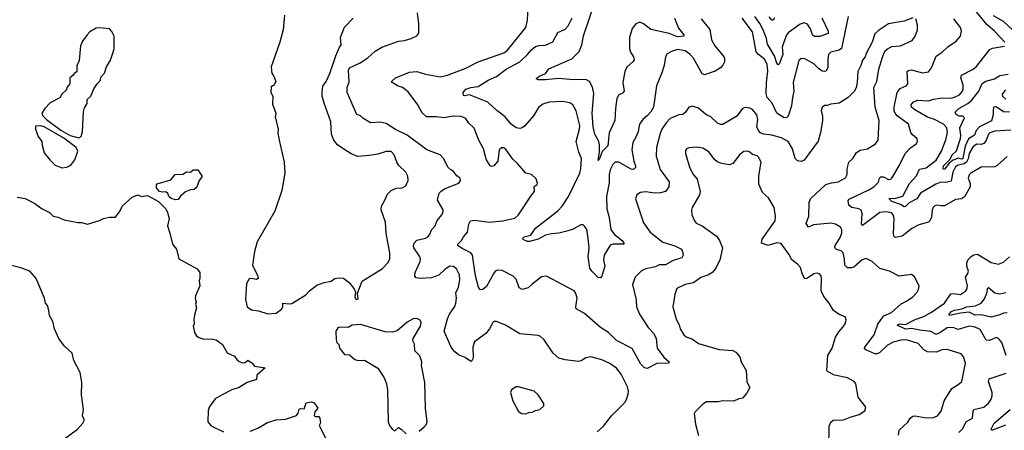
# Model space of a CAD drawing. Extents: x 2220520 to 2384350, y 721165 to 893491.
# Tile 60 of 256: x 2246981 to 2255023, y 780305 to 783659. Entities that reach past the tile are written whole.
import ezdxf

# ---------------------------------------------------------------- set-up
doc = ezdxf.new("R2010")
doc.units = 0

msp = doc.modelspace()

# ---------------------------------------------------------------- linework, layer by layer
at = {"layer": '0CON20XD'}
for points in [[(2252328.7, 783671.3), (2252360.8, 783590.8), (2252406.7, 783535), (2252405, 783523.5), (2252355, 783518.3), (2252285, 783545.3), (2252135, 783577.8), (2252075, 783624.2), (2252045, 783638.6), (2252012.5, 783625), (2251984.1, 783585.9), (2251962.8, 783515), (2251961.8, 783425), (2251968.9, 783395), (2251993.1, 783355), (2251998.9, 783331.1), (2251992.5, 783317.5), (2251939.7, 783270.3), (2251923.2, 783236.8), (2251907.1, 783145), (2251916.9, 783075), (2251905, 783060), (2251874, 783045), (2251858.9, 783015), (2251846.6, 782935), (2251842.7, 782835), (2251795.7, 782735), (2251785, 782630), (2251738.6, 782581.4), (2251715, 782517.5), (2251705, 782510), (2251717.5, 782582.5), (2251716.6, 782636.6), (2251711.4, 782665), (2251677.9, 782725), (2251664.1, 782785), (2251656.4, 782895), (2251669.2, 783055), (2251658.5, 783108.5), (2251634.4, 783155), (2251605, 783170), (2251505, 783166.8), (2251385, 783179.1), (2251275, 783167.5), (2251215, 783169.2), (2251200, 783175), (2251222, 783195), (2251275, 783220.6), (2251303.5, 783256.5), (2251489.8, 783340.2), (2251550.6, 783399.4), (2251573, 783453), (2251585, 783526), (2251684.6, 783815)], [(2254275, 783673.3), (2254205, 783646), (2254077.5, 783625), (2253995, 783571.2), (2253966.2, 783545), (2253944, 783475), (2253895, 783382.5), (2253886.2, 783355), (2253865, 783327.5), (2253852, 783285), (2253826.7, 783235), (2253821.2, 783145), (2253812.5, 783105), (2253798.6, 783075), (2253748.1, 783025), (2253675, 782976.7), (2253605, 782970), (2253575, 782958), (2253555, 782958), (2253531.7, 782938.3), (2253525.8, 782915), (2253537.1, 782875), (2253537.7, 782832.3), (2253522.7, 782737.3), (2253501.7, 782668.3), (2253387.1, 782512.9), (2253365, 782501.2), (2253335, 782506.4), (2253315.3, 782525.3), (2253293.8, 782605), (2253257.8, 782665), (2253204, 782694), (2253125.3, 782715.3), (2253055, 782723.6), (2253031.8, 782735), (2253014.6, 782755), (2253002.1, 782785), (2253011.1, 782845), (2253001.1, 782881.1), (2252965, 782926.2), (2252945, 782936.2), (2252905, 782943.3), (2252883.3, 782935), (2252839.1, 782870.9), (2252725, 782804.3), (2252705, 782804.4), (2252680, 782815), (2252626.8, 782866.8), (2252585, 782886), (2252525, 782935.8), (2252475, 782953.8), (2252446.1, 782943.9), (2252418.8, 782905), (2252396.7, 782885), (2252365, 782882), (2252295, 782853.3), (2252262.2, 782817.8), (2252225, 782765.7), (2252211.1, 782728.9), (2252181.5, 782615), (2252179.5, 782545), (2252211.4, 782435), (2252284.4, 782335), (2252283.1, 782295), (2252255, 782255.7), (2252216, 782244), (2252165, 782243.6), (2252095, 782254.5), (2252051.2, 782248.8), (2252021.8, 782228.2), (2252011.4, 782195), (2252075, 782000), (2252129.2, 781925), (2252233, 781843), (2252333.1, 781813.1), (2252385, 781785.8), (2252395.5, 781765.5), (2252400.6, 781735), (2252388, 781715), (2252318.3, 781691.7), (2252255, 781656.2), (2252205, 781657.6), (2252175, 781640.5), (2252094.6, 781625.4), (2252060.9, 781609.1), (2252008, 781555), (2251986, 781495), (2252015, 781370), (2252018.6, 781315), (2252042.2, 781255), (2252115, 781144.3), (2252161.4, 781095), (2252178.1, 781055), (2252188.8, 780975), (2252241.7, 780901.7), (2252286.7, 780865), (2252282.5, 780855), (2252185, 780850), (2252105, 780810), (2252085, 780816.2), (2252055, 780846.2), (2251983.3, 780973.3), (2251855, 781040), (2251789.4, 781105), (2251724.2, 781145), (2251595, 781258.6), (2251525, 781298.8), (2251522.2, 781315), (2251533.2, 781385), (2251524, 781424), (2251509.4, 781445), (2251285, 781564.2), (2251242.1, 781557.9), (2251163, 781497), (2251135, 781468), (2251085, 781455.7), (2251060.3, 781470.3), (2251035, 781541.2), (2251012.5, 781565), (2250921.1, 781611.1), (2250885, 781614.5), (2250865.3, 781604.7), (2250852.3, 781587.8), (2250795, 781478.9), (2250765, 781455.8), (2250742, 781452), (2250727.1, 781475), (2250705, 781566.7), (2250680, 781735), (2250665.4, 781755.4), (2250595, 781789.1), (2250560, 781815), (2250560, 781825), (2250588.8, 781855), (2250605, 781886.7), (2250638, 781925), (2250650.3, 781989.7), (2250663.8, 782015), (2250697, 782023), (2250815, 782004.5), (2250925, 782016.4), (2251025, 782039.4), (2251055, 782066), (2251160, 782225), (2251186.7, 782255), (2251183, 782297), (2251206.4, 782313.6), (2251210, 782325), (2251199.3, 782359.3), (2251160, 782395), (2251115, 782406.7), (2251047.5, 782485), (2251008.9, 782518.9), (2250955.4, 782595.4), (2250935, 782612.9), (2250915, 782613.1), (2250898.5, 782595), (2250887.1, 782505), (2250855, 782466), (2250835, 782461.2), (2250825, 782466.7), (2250793.7, 782513.7), (2250785, 782542.5), (2250769.5, 782605), (2250730.5, 782675), (2250693.8, 782773.8), (2250648, 782818), (2250625, 782852), (2250587.4, 782867.4), (2250525, 782871.9), (2250445, 782858.1), (2250384.3, 782865.7), (2250302.5, 782865), (2250267.7, 782897.7), (2250234, 782965), (2250155, 783071.2), (2250106.4, 783106.4), (2250068.1, 783118.1), (2250022.5, 783145), (2250016.7, 783155), (2250051.2, 783185), (2250165, 783230.8), (2250224.2, 783235.8), (2250295.4, 783215.4), (2250415, 783192.5), (2250474.7, 783205.3), (2250625, 783263.5), (2250725, 783314.4), (2250935, 783387.5), (2250965, 783408.9), (2251114.3, 783595), (2251129.4, 783655), (2251133.1, 783765)], [(2249144.2, 783695), (2249134.3, 783575), (2249105.7, 783475), (2249036.2, 783275), (2249040.7, 783220.7), (2249057, 783197), (2249072.5, 783155), (2249055, 783120), (2249045, 783120), (2249035, 783110), (2249033.3, 783065), (2249047.5, 783035), (2249045, 782970), (2249073, 782897), (2249068.8, 782865), (2249092, 782765), (2249090, 782735), (2249100, 782675), (2249140.8, 782495), (2249146, 782405), (2249122.9, 782265), (2249064.3, 782095.7), (2248920, 781845), (2248900, 781765), (2248883.4, 781653.4), (2248925.6, 781565), (2248928.8, 781545), (2248915, 781536.2), (2248875, 781545.6), (2248855, 781543.8), (2248834, 781505), (2248826, 781375), (2248840, 781315), (2248875, 781290.5), (2248932.3, 781282.3), (2249008, 781258)], [(2249008, 781258), (2249075, 781262.9), (2249120, 781295), (2249129.2, 781315), (2249130, 781345), (2249185, 781337.5), (2249205, 781340.8), (2249318, 781412), (2249348, 781445), (2249408.6, 781491.4), (2249467.3, 781512.7), (2249525, 781524.3), (2249555, 781544), (2249585, 781552), (2249625, 781548), (2249675, 781511.2), (2249716.7, 781455), (2249722.5, 781435), (2249717.5, 781395), (2249725, 781380), (2249735, 781372.5), (2249745, 781380), (2249740, 781425), (2249777.7, 781522.3), (2249945, 781625.8), (2249990, 781675), (2250004.4, 781705), (2250003.3, 781755), (2249974.3, 781915), (2249968.8, 782005), (2249933.9, 782106.1), (2249936.2, 782135), (2249959.2, 782175), (2249986, 782235), (2250015, 782264), (2250056.8, 782283.2), (2250105, 782287.1), (2250135, 782302), (2250154.3, 782345), (2250152.1, 782382.1), (2250134.5, 782414.5), (2250078.6, 782468.6), (2250061.9, 782495), (2250039.4, 782555), (2250015, 782582.5), (2249975, 782582.9), (2249905, 782561.4), (2249835, 782548.6), (2249742.4, 782542.4), (2249695, 782560.8), (2249645, 782590), (2249577.6, 782637.6), (2249547.3, 782675), (2249528.8, 782725), (2249521.9, 782825), (2249467.4, 782977.4), (2249452.9, 783035), (2249452.5, 783065), (2249458, 783115), (2249485.6, 783155), (2249515, 783220), (2249564.2, 783364.2), (2249589.7, 783430.3), (2249606.9, 783455), (2249602.2, 783515), (2249635, 783598.8), (2249705, 783670.8)], [(2250345, 781943.8), (2250374.2, 781975), (2250391.4, 782018.6), (2250428.1, 782065), (2250439.7, 782090.3), (2250439.4, 782105), (2250393.1, 782185), (2250407.6, 782242.4), (2250425, 782262), (2250455, 782280), (2250567.5, 782325), (2250582.5, 782345), (2250577.5, 782365), (2250552.5, 782385), (2250525, 782420), (2250501.7, 782431.7), (2250476.7, 782455), (2250445, 782522.5), (2250415, 782556.2), (2250306, 782595), (2250145, 782715.5), (2250051.5, 782761.5), (2249975, 782811.9), (2249925, 782821.4), (2249845, 782817.5), (2249784.4, 782854.4), (2249765, 782873.8), (2249735.9, 782885.9), (2249654.5, 783064.5), (2249656.9, 783105), (2249672.3, 783152.3), (2249665.5, 783245), (2249675, 783266.5), (2249762.6, 783307.4), (2249823.3, 783346.7), (2249885, 783403.1), (2249938.8, 783435), (2250075, 783484.4), (2250125, 783490), (2250177.5, 783505), (2250225, 783526), (2250241.2, 783548.8), (2250240, 783625), (2250229.2, 783715)], [(2252546.9, 783666.9), (2252617.9, 783577.9), (2252632.2, 783495), (2252657.5, 783445), (2252725, 783367.8), (2252736.4, 783345), (2252736.5, 783315), (2252725, 783288), (2252705, 783265.8), (2252661.9, 783238.1), (2252575, 783209.2), (2252555, 783217.5), (2252484.7, 783345), (2252455, 783377.1), (2252415, 783403.6), (2252354.6, 783415.4), (2252305, 783399.4), (2252270.6, 783379.4), (2252255.6, 783355), (2252244.4, 783285), (2252225.6, 783225), (2252180.9, 783119.1), (2252157.8, 782945), (2252135, 782905.8), (2252106.9, 782873.1), (2252070, 782845), (2252042, 782805), (2252031.1, 782745), (2252016.9, 782705), (2251988.1, 782655), (2251979.5, 782595), (2251996.4, 782505), (2252011.5, 782465), (2252009.4, 782450.6), (2251995, 782436.9), (2251975, 782438.5), (2251874.4, 782495.6), (2251845, 782495.7), (2251825, 782476), (2251805, 782433.8), (2251796.2, 782395), (2251794.5, 782325.5), (2251774.5, 782215), (2251775.5, 782115), (2251795, 782042.5), (2251808.2, 781945), (2251840.5, 781905), (2251900.6, 781855), (2251915.8, 781835), (2251916.2, 781825), (2251824.7, 781825.3), (2251805, 781816.7), (2251795, 781804.4), (2251755.3, 781734.7), (2251750, 781695), (2251761.1, 781645), (2251735, 781563.8), (2251725, 781551.2), (2251705, 781554), (2251654, 781605), (2251638.7, 781628.7), (2251623.4, 781723.4), (2251630.9, 781795), (2251623.5, 781875), (2251611.9, 781945), (2251595, 781974), (2251583.2, 781983.2), (2251565, 781984.4), (2251495, 781945.6), (2251440.2, 781929.8), (2251385, 781914.4), (2251325, 781910.9), (2251275, 781900.4), (2251215, 781865.5), (2251145, 781847.1), (2251127.7, 781847.7), (2251092.5, 781865), (2251090, 781875), (2251102.5, 781885), (2251155, 781898), (2251195, 781956.4), (2251375, 782097.3), (2251412.5, 782135), (2251464.5, 782215), (2251555, 782406.2), (2251564.6, 782445), (2251570, 782525), (2251547.4, 782577.4), (2251526.8, 782665), (2251553.1, 782765), (2251555.3, 782795), (2251526.5, 782915), (2251499.2, 782965), (2251475, 782980.6), (2251415, 782990.6), (2251305.5, 782984.5), (2251255, 782968.6), (2251218.9, 782941.1), (2251177.8, 782875), (2251107.6, 782792.4), (2251085, 782775.8), (2251065, 782771.4), (2251035, 782777.1), (2250995, 782807.1), (2250946.6, 782866.6), (2250878, 782918), (2250805, 782984.4), (2250655, 783044.3), (2250615, 783036), (2250605, 783040), (2250601.9, 783065), (2250625, 783091.1), (2250664.7, 783105.3), (2250725, 783114.5), (2250807.5, 783165), (2250875.8, 783195.8), (2250954.4, 783255), (2251066.7, 783315), (2251127.3, 783375), (2251164, 783416), (2251195, 783438.9), (2251225, 783447.8), (2251275, 783450), (2251335, 783477.1), (2251376.7, 783553.3), (2251435, 783580.6), (2251461.7, 783608.3), (2251494.6, 783675.4)], [(2253748.6, 783685), (2253691.8, 783425), (2253675, 783409.5), (2253606.2, 783393.8), (2253587.8, 783375), (2253580.4, 783335), (2253580.5, 783265), (2253567.4, 783242.6), (2253555, 783235.8), (2253535, 783240), (2253505, 783260.6), (2253468.1, 783298.1), (2253395, 783338.6), (2253365, 783342), (2253344.2, 783325.8), (2253297.8, 783145), (2253303.5, 783075), (2253292.1, 783025), (2253286, 782955), (2253261.5, 782878.5), (2253250.2, 782859.8), (2253225, 782856.7), (2253165, 782895.7), (2253126.6, 782976.6), (2253084.7, 783025), (2253076.7, 783055), (2253081.1, 783145), (2253090.1, 783239.9), (2253085, 783296), (2253065, 783337.3), (2253014.3, 783374.3), (2252996.6, 783396.6), (2252965, 783559.4), (2252881.7, 783671.7)], [(2253532.9, 783675), (2253583.8, 783565), (2253583.6, 783546.4), (2253515, 783521.8), (2253471.7, 783521.7), (2253455.4, 783535.4), (2253439.6, 783585), (2253415, 783622.2), (2253385, 783633.1), (2253355, 783621.4), (2253258.7, 783551.3), (2253241.1, 783528.9), (2253208.8, 783435), (2253214.1, 783375), (2253185.2, 783294.7), (2253175, 783289.4), (2253165, 783302.9), (2253147.1, 783365), (2253088.5, 783458.5), (2253081.2, 783505), (2253052.7, 783575), (2253025, 783628.9), (2252985.2, 783685)], [(2253146.7, 783673.3), (2253135, 783656.2), (2253125, 783656.2), (2253103.1, 783683.1)], [(2253956, 782295), (2253995, 782332), (2254004.5, 782365.5), (2254013.6, 782376.4), (2254035, 782374.6), (2254076.8, 782353.2), (2254095, 782355.6), (2254105, 782364.3), (2254164.6, 782465.4), (2254214, 782566), (2254256.3, 782613.7), (2254303.9, 782646.1), (2254313.8, 782665), (2254311.2, 782685), (2254270.4, 782720.4), (2254258.6, 782738.6), (2254239.2, 782805), (2254146.7, 782875), (2254130.8, 782895), (2254124.2, 782915), (2254124.2, 782945), (2254146.7, 783065), (2254172.2, 783097.8), (2254221.2, 783118.8), (2254235.5, 783135), (2254228.6, 783235), (2254240, 783245), (2254265, 783248.5), (2254355, 783224.4), (2254405, 783233.1), (2254427.5, 783265), (2254465, 783360), (2254515, 783394.2), (2254561.5, 783438.5), (2254630, 783485), (2254664, 783525), (2254672, 783565), (2254665.6, 783595.6), (2254609.2, 783665)], [(2254067.5, 783422.5), (2254105, 783440), (2254175, 783445.6), (2254269.5, 783490.5), (2254294.2, 783525), (2254314.3, 783575), (2254314, 783615), (2254300, 783665)], [(2255028, 783475), (2254943.3, 783565), (2254879.1, 783619.1), (2254795, 783724)], [(2255092.7, 783572.7), (2255015, 783645.2), (2254935, 783689.7)], [(2247465, 782693.1), (2247483.3, 782705), (2247493.8, 782745), (2247502.3, 782907.7), (2247510.5, 782939.5), (2247533.3, 782975), (2247532, 783008), (2247562.5, 783035), (2247587.5, 783095), (2247613.9, 783136.1), (2247642.5, 783165), (2247645, 783190), (2247675, 783222.5), (2247690, 783275), (2247721.7, 783328.3), (2247746, 783395), (2247753.8, 783425), (2247753.3, 783525), (2247735, 783562.5), (2247715, 783583.3), (2247635, 783593.3), (2247605, 783590), (2247555, 783560), (2247533.6, 783536.4), (2247493.8, 783485), (2247476.7, 783445), (2247467.5, 783325), (2247448.3, 783281.7), (2247447.5, 783232.5), (2247425, 783220), (2247416.4, 783203.6), (2247390, 783185), (2247390, 783135), (2247367.5, 783105), (2247362.5, 783087.5), (2247325, 783050), (2247309.3, 783020.7), (2247230.7, 782979.3), (2247187, 782933), (2247163, 782897), (2247170, 782875), (2247200, 782845), (2247316.7, 782756.7), (2247392.9, 782712.9), (2247465, 782693.1)], [(2254158, 780265), (2254163, 780307), (2254235, 780372), (2254254.6, 780405.4), (2254275, 780421.4), (2254295, 780424.2), (2254385, 780406.9), (2254445, 780410), (2254476, 780425), (2254508, 780462), (2254531.9, 780545), (2254593.7, 780646.3), (2254655.4, 780684.6), (2254677.1, 780705), (2254705.6, 780855), (2254690.8, 780905), (2254669.1, 780929.1), (2254555, 780964.4), (2254515, 780963.1), (2254465, 780944.4), (2254395, 780945.4), (2254365, 780963.5), (2254318, 781015), (2254225, 781043.8), (2254178.5, 781041.5), (2254115, 781024.5), (2254069.5, 781000.5), (2254005, 780940.6), (2253985, 780929.4), (2253965, 780931.4), (2253892.3, 780962.3), (2253882, 780972), (2253884, 780985), (2253960, 781085), (2253988.8, 781171.2), (2254013.1, 781206.9), (2254038.7, 781241.3), (2254101.4, 781268.6), (2254180.9, 781339.1), (2254225, 781360), (2254275, 781396.2), (2254311.2, 781435), (2254321.2, 781455), (2254326.1, 781486.1), (2254288.8, 781558.8), (2254265, 781576.7), (2254165, 781563.8), (2254085.8, 781605.8), (2254005, 781628), (2253943.3, 781685), (2253895, 781708.8), (2253862.1, 781697.9), (2253795, 781638.1), (2253775, 781631.9), (2253743.1, 781633.1), (2253719.2, 781655), (2253718.2, 781705), (2253706.1, 781756.1), (2253691.2, 781771.2), (2253652.1, 781782.1), (2253638.1, 781795), (2253642.1, 781815), (2253678.8, 781875), (2253694.5, 781915), (2253696.4, 781945), (2253685, 781964.3), (2253645, 781990), (2253605, 781997.5), (2253465.6, 781984.4), (2253423.3, 781965), (2253404.2, 781995), (2253426.2, 782053.8), (2253428.5, 782165), (2253440.9, 782195), (2253565, 782311.9), (2253612.4, 782327.6), (2253665, 782335.8), (2253725, 782368), (2253740, 782395), (2253738.6, 782441.4), (2253754, 782495), (2253785, 782526.2), (2253814.4, 782575.6), (2253845, 782593.8), (2253905, 782603.8), (2253970, 782645), (2253993.8, 782675), (2254000, 782835), (2253966.9, 782945), (2253957.1, 783105), (2253982, 783155), (2253996.7, 783255), (2254026.8, 783353.2), (2254047.9, 783402.1), (2254067.5, 783422.5)], [(2255075, 782755.5), (2254945, 782747.8), (2254905, 782735.6), (2254893.3, 782725), (2254871.9, 782668.1), (2254855, 782648.2), (2254835, 782640), (2254795, 782643.4), (2254765, 782617.2), (2254736.4, 782565), (2254728, 782522), (2254714, 782495), (2254695, 782481.5), (2254645, 782470.7), (2254623.6, 782456.4), (2254601.9, 782415), (2254589.4, 782340.6), (2254545, 782330.4), (2254505, 782331.2), (2254464.8, 782315.2), (2254337.4, 782242.6), (2254309.5, 782195), (2254246.5, 782163.5), (2254215, 782132.7), (2254205, 782130.8), (2254175, 782150.7), (2254103.3, 782175), (2254083.1, 782195), (2254085, 782202.5), (2254125, 782200), (2254195, 782218.6), (2254247.8, 782322.2), (2254306.7, 782383.3), (2254331.2, 782438.8), (2254385, 782448.2), (2254467.2, 782512.8), (2254510.2, 782585), (2254545, 782679.2), (2254557.7, 782737.7), (2254552.9, 782775), (2254525.5, 782805), (2254454, 782845), (2254395, 782864.1), (2254292, 782922), (2254264.3, 782945), (2254261.4, 782965), (2254279.2, 782985), (2254315, 783000.8), (2254405, 782995.3), (2254445, 783009.2), (2254518.9, 783021.1), (2254585, 783018.5), (2254615, 783025.4), (2254655.6, 783045), (2254681.9, 783075), (2254688.1, 783095), (2254686.9, 783125), (2254666.7, 783185), (2254673.9, 783206.1), (2254767.5, 783255), (2254792.9, 783275), (2254905, 783416.2), (2254925, 783425.8), (2255025, 783443.8)], [(2255065.6, 782904.4), (2255015, 782905.8), (2254955, 782947.8), (2254935, 782944.4), (2254933.1, 782916.9), (2254932.8, 782882.8), (2254918.2, 782831.8), (2254819.6, 782785), (2254793.3, 782755), (2254779.2, 782715), (2254730.2, 782685), (2254702, 782625), (2254685, 782525.5), (2254675, 782521.2), (2254645, 782527.5), (2254600.5, 782509.5), (2254571.6, 782488.4), (2254535, 782437.5), (2254526.7, 782436.7), (2254523.2, 782443.2), (2254526.9, 782465), (2254579.6, 782520.4), (2254597.5, 782555), (2254632.8, 782587.2), (2254665, 782687.5), (2254667.8, 782715), (2254658.6, 782775), (2254696.4, 782856.4), (2254685, 782870.4), (2254655, 782872.5), (2254628.6, 782885), (2254621.4, 782905), (2254651.1, 782935), (2254725.7, 782974.3), (2254758.6, 783001.4), (2254814.8, 783075), (2254842.1, 783137.9), (2254871.8, 783158.2), (2254941.9, 783175), (2254985, 783204), (2255055, 783214.2)], [(2255035, 783008.8), (2255010.8, 783030.8), (2255008.3, 783051.7), (2255035.8, 783085)], [(2247325, 782450), (2247365, 782453.8), (2247397.7, 782472.3), (2247432, 782515), (2247455.7, 782584.3), (2247441.5, 782615), (2247341.1, 782691.1), (2247180, 782785), (2247155, 782791.2), (2247111.7, 782788.3), (2247110, 782765), (2247132.5, 782705), (2247162.5, 782665), (2247163.6, 782633.6), (2247181.7, 782571.7), (2247226.7, 782515), (2247271.7, 782471.7), (2247325, 782450)], [(2253589.4, 780165), (2253591.7, 780338.3), (2253607, 780373), (2253625, 780388), (2253709.1, 780390.9), (2253765, 780414), (2253836.5, 780433.5), (2253883.8, 780465), (2253891.2, 780495), (2253829.2, 780575), (2253810, 780685), (2253796.2, 780705), (2253742.5, 780735), (2253635, 780756.9), (2253585, 780781.9), (2253573.1, 780795), (2253582.3, 780917.7), (2253616.5, 780975), (2253645, 781066.7), (2253671.4, 781108.6), (2253705, 781146.7), (2253722, 781175), (2253730, 781205), (2253723.3, 781233.3), (2253675, 781250.6), (2253628.6, 781285), (2253591.8, 781345), (2253548, 781398), (2253527.9, 781445), (2253530.9, 781545), (2253526.7, 781565), (2253515, 781580.8), (2253495, 781588.1), (2253466.4, 781583.6), (2253415, 781549.2), (2253395, 781543.8), (2253375, 781576.7), (2253358.8, 781635), (2253335, 781661.2), (2253286.9, 781696.9), (2253264.3, 781745), (2253201.7, 781831.7), (2253165.7, 781835.7), (2253095, 781815.7), (2253040, 781835), (2253044.5, 781865.5), (2253150, 782015), (2253154.4, 782055), (2253144.3, 782125), (2253095.8, 782205), (2253046.8, 782246.8), (2253019.2, 782315), (2253019.2, 782385), (2253036, 782495), (2253015, 782536.2), (2253005, 782547.1), (2252965, 782558.1), (2252945, 782577.5), (2252925, 782585.7), (2252895, 782582.5), (2252862.1, 782557.9), (2252805, 782485.7), (2252775, 782474.6), (2252714.6, 782484.6), (2252678.9, 782498.9), (2252657.2, 782517.2), (2252609.4, 782579.4), (2252559.3, 782609.3), (2252512.7, 782617.3), (2252445, 782613.8), (2252426.7, 782605), (2252418.8, 782591.2), (2252420, 782565), (2252455, 782447.5), (2252485, 782393.3), (2252515.5, 782355.5), (2252538.9, 782255), (2252532.6, 782227.4), (2252474, 782125), (2252467.7, 782102.3), (2252472, 782065), (2252491.2, 782015), (2252505, 781996.2), (2252555.5, 781975.5), (2252671.5, 781891.5), (2252696.1, 781856.1), (2252722.2, 781795), (2252698.6, 781695), (2252668, 781632), (2252642.1, 781597.9), (2252607.5, 781575), (2252545, 781554), (2252485, 781510.8), (2252417.5, 781495), (2252347, 781463), (2252331.2, 781415), (2252316, 781315), (2252342.4, 781212.4), (2252366.8, 781166.8), (2252376, 781135), (2252406.7, 781085), (2252425, 781070), (2252475, 781050.6), (2252525, 781013.5), (2252695, 780965.7), (2252805, 780957.5), (2252829.4, 780945), (2252862.5, 780905), (2252873.8, 780865), (2252913.8, 780795), (2252920.9, 780700.9), (2252943.8, 780655), (2252916.2, 780605), (2252885, 780567.5), (2252855, 780562.5), (2252815, 780542.5), (2252725, 780545.7), (2252685, 780537.5), (2252590.9, 780539.1), (2252560.3, 780519.7), (2252497.5, 780455), (2252490.8, 780439.2), (2252500, 780355), (2252526.2, 780263.8)], [(2255045, 782540.8), (2254965, 782467.1), (2254945, 782458.1), (2254833.3, 782455), (2254748.8, 782405), (2254735, 782391.2), (2254726.9, 782365), (2254742.6, 782322.6), (2254744.4, 782295), (2254698.1, 782211.9), (2254673.9, 782196.1), (2254625, 782190.9), (2254535, 782140), (2254505, 782137.8), (2254475, 782144.3), (2254455, 782139.2), (2254440.8, 782125), (2254433.6, 782106.4), (2254426.9, 782045), (2254415.4, 782015), (2254405, 782004.4), (2254325, 781982.5), (2254268.8, 781955), (2254188.3, 781891.7), (2254135, 781880.5), (2254124.4, 781885), (2254117.9, 781907.9), (2254124, 782035), (2254114.7, 782064.7), (2254101.3, 782081.3), (2254061.2, 782091.2), (2254005, 782084.6), (2253865, 781979.2), (2253857.3, 781987.3), (2253862.5, 782075), (2253853.6, 782103.6), (2253835, 782114.4), (2253778.8, 782125), (2253752.5, 782145), (2253748.3, 782181.7), (2253756.9, 782193.1), (2253915, 782268.5), (2253956, 782295)], [(2248255, 782186.7), (2248217.7, 782197.7), (2248203, 782213), (2248190.5, 782240.5), (2248175, 782253.3), (2248145, 782250), (2248123.8, 782255), (2248098, 782285), (2248099.3, 782310.7), (2248105, 782317.5), (2248215, 782352.5), (2248250, 782395), (2248315, 782397.5), (2248343.6, 782416.4), (2248375, 782412.5), (2248398.3, 782431.7), (2248435, 782432.5), (2248467.5, 782385), (2248467.5, 782375), (2248445, 782340), (2248428.3, 782291.7), (2248407, 782273), (2248375, 782270), (2248335, 782252.5), (2248295, 782217.5), (2248275, 782190), (2248255, 782186.7)], [(2246960.3, 782210.3), (2247025, 782200), (2247105, 782157.5), (2247165, 782114.3), (2247224.3, 782084.3), (2247255, 782053.8), (2247295, 782046), (2247345, 782024.2), (2247455, 782002.5), (2247486.4, 782003.6), (2247535, 781990), (2247632.3, 782017.7), (2247666.1, 782036.1), (2247714.1, 782045.9), (2247763.6, 782046.4), (2247800.7, 782099.3), (2247817.5, 782135), (2247900.6, 782209.4), (2247945, 782230), (2247975, 782213.8), (2248025, 782223.8), (2248115, 782174.2), (2248173.8, 782115), (2248189.2, 782085), (2248202, 782035), (2248188, 781975), (2248206.7, 781915), (2248230, 781825), (2248261.2, 781785), (2248280, 781705), (2248430, 781625), (2248452.5, 781595), (2248452.5, 781545), (2248446.2, 781525), (2248451.2, 781485), (2248416.7, 781405), (2248413.8, 781383.8), (2248422.5, 781355), (2248417.5, 781335), (2248426, 781305), (2248408.8, 781245), (2248403.6, 781213.6), (2248406.7, 781175), (2248397.5, 781155), (2248408.8, 781105), (2248425, 781077.5), (2248445, 781063.3), (2248485, 781048.8), (2248545, 781052), (2248586.7, 781045), (2248636.7, 781005), (2248675, 780937.5), (2248735, 780910), (2248754.3, 780884.3), (2248775, 780868.8), (2248805, 780857.5), (2248821.7, 780858.3), (2248845, 780877.5), (2248880, 780855), (2248898.3, 780828.3), (2248986.4, 780816.4), (2248917.5, 780755), (2248915, 780720), (2248840, 780695), (2248773.9, 780656.1), (2248715, 780636.2), (2248633.8, 780596.2), (2248576.7, 780563.3), (2248530, 780495), (2248521.2, 780465), (2248517.5, 780375), (2248545, 780342.5), (2248645, 780293.8)], [(2251698.3, 780291.7), (2251749.8, 780340.2), (2251815, 780424), (2251925, 780534.4), (2251941.2, 780565), (2251950.2, 780599.8), (2251952.5, 780625), (2251945, 780660), (2251894.7, 780764.7), (2251855, 780812.9), (2251799.8, 780849.8), (2251735, 780881.4), (2251645, 780904.4), (2251605, 780898), (2251567.1, 780872.9), (2251545, 780868), (2251435, 780880.8), (2251385, 780895.8), (2251338.6, 780935), (2251265.4, 781045.4), (2251235, 781072.5), (2251215, 781080), (2251065, 781093.8), (2250950, 781165), (2250875, 781193.8), (2250855, 781193.3), (2250845, 781186.7), (2250818.1, 781135), (2250788.6, 781095), (2250695, 781028), (2250681.5, 780985), (2250685.6, 780895), (2250675, 780873.8), (2250665, 780868.8), (2250657.5, 780872.5), (2250619.7, 780899.7), (2250565, 780922.5), (2250535.8, 780945.8), (2250504.5, 780984.5), (2250448.9, 781115), (2250474.6, 781215.4), (2250492.5, 781255), (2250534.1, 781315.9), (2250544.6, 781345), (2250547.9, 781385), (2250543, 781427), (2250564.5, 781475), (2250576.9, 781535), (2250572.7, 781575), (2250548.1, 781625), (2250525, 781644.4), (2250495, 781645.5), (2250455, 781621.8), (2250405, 781573.5), (2250345, 781550), (2250254.5, 781544.5), (2250220.4, 781550.4), (2250207.1, 781565), (2250212.2, 781595), (2250252.9, 781685), (2250254.3, 781705), (2250247, 781727), (2250201.4, 781795), (2250197.5, 781815), (2250202.5, 781835), (2250225, 781858), (2250295, 781874.3), (2250314, 781885), (2250330, 781905), (2250345, 781943.8)], [(2255037.6, 780917.6), (2255001.7, 781021.7), (2254976.2, 781055), (2254955, 781062.9), (2254901.1, 781038.9), (2254875, 781041.1), (2254825, 781127.5), (2254785, 781146.9), (2254735, 781156.2), (2254645, 781128.9), (2254605, 781146), (2254555, 781141.9), (2254505, 781105.8), (2254465, 781087.1), (2254421.9, 781111.9), (2254334, 781124), (2254265, 781136.3), (2254215, 781130.3), (2254147.5, 781165), (2254165.5, 781174.5), (2254215, 781170), (2254295, 781210.8), (2254364.7, 781235.3), (2254429.4, 781270.6), (2254535, 781344.5), (2254585, 781419.1), (2254605, 781423.8), (2254665, 781415.6), (2254705, 781440.8), (2254715.6, 781455), (2254722.2, 781485), (2254706.9, 781555), (2254725.6, 781585), (2254730, 781605), (2254717.8, 781645), (2254717.6, 781672.4), (2254728.9, 781701.1), (2254750.8, 781725), (2254775, 781738.9), (2254805, 781744.4), (2254915, 781675.7), (2254975, 781662), (2255015, 781678), (2255065, 781721.1)], [(2247339.4, 780230.6), (2247453.3, 780315), (2247496.8, 780363.2), (2247508, 780385), (2247508.8, 780395), (2247494, 780425), (2247501.2, 780475), (2247487.1, 780595), (2247490, 780695), (2247475, 780777.5), (2247424.5, 780874.5), (2247410, 780935), (2247344.4, 780994.4), (2247301.1, 781055), (2247266.4, 781135), (2247252.8, 781192.8), (2247224.5, 781244.5), (2247220.6, 781285), (2247207.5, 781325), (2247192, 781345), (2247182.5, 781385), (2247115.8, 781545), (2247065, 781604), (2246991.4, 781631.4), (2246902.5, 781655)], [(2255045, 781265.2), (2255015, 781263.5), (2254985, 781248.9), (2254915, 781229.2), (2254835, 781249.4), (2254785, 781247), (2254735, 781270.4), (2254665, 781262.6), (2254574.4, 781244.4), (2254572.2, 781255), (2254590.9, 781275), (2254615, 781286.4), (2254675, 781296.5), (2254713.1, 781315), (2254787.8, 781322.2), (2254835, 781343.4), (2254861.1, 781378.9), (2254882.5, 781435), (2254886.1, 781463.9), (2254895, 781471.2), (2254945, 781427.1), (2254985, 781419.7), (2255035, 781430)], [(2250245, 780297.5), (2250285, 780332.5), (2250300.7, 780349.3), (2250310, 780375), (2250296.2, 780485), (2250289.2, 780695), (2250264, 780835), (2250266.2, 780865), (2250250, 780915), (2250208, 780955), (2250205, 781010), (2250192, 781035), (2250194.2, 781055), (2250255.8, 781155), (2250260, 781185), (2250253.3, 781205), (2250225, 781218.8), (2250195, 781216.2), (2250145, 781190), (2250065, 781119.2), (2250025, 781105.8), (2249965, 781110.8), (2249765, 781170), (2249696.7, 781163.3), (2249663.6, 781146.4), (2249595, 781146.7), (2249578.3, 781141.7), (2249563.8, 781115), (2249566.7, 781045), (2249572.3, 781022.3), (2249586.7, 781005), (2249592.5, 780975), (2249633.9, 780923.9), (2249675, 780921.2), (2249717.5, 780885), (2249745, 780876.2), (2249797.3, 780877.3), (2249905, 780813.8), (2249958, 780735), (2249976, 780685), (2249984.1, 780634.1), (2249991.4, 780375), (2250002.7, 780345), (2250025, 780312.9), (2250045, 780301.2), (2250075, 780327.5), (2250097.5, 780315), (2250136.4, 780276.4)], [(2254652.6, 780287.4), (2254681.2, 780318.8), (2254702.7, 780357.3), (2254715, 780377.5), (2254764.2, 780405), (2254767.1, 780462.9), (2254774.2, 780475), (2254856.6, 780493.4), (2254893.7, 780526.3), (2254915, 780558.8), (2254923.6, 780586.4), (2254922.7, 780615), (2254894.4, 780705), (2254898, 780725), (2255037.6, 780772.4)], [(2251115, 780440), (2251138.3, 780451.7), (2251167, 780453), (2251195, 780467.5), (2251230, 780475), (2251262.5, 780505), (2251262.5, 780525), (2251216.7, 780595), (2251182.5, 780625), (2251055, 780661.2), (2251035, 780661.2), (2250997.5, 780635), (2250990, 780615), (2251010, 780545), (2251055, 780460), (2251083, 780443), (2251115, 780440)], [(2248862.3, 780297.7), (2248925, 780322), (2249005, 780369.4), (2249075, 780390), (2249152.3, 780397.7), (2249243.3, 780426.7), (2249255.9, 780444.1), (2249265, 780478.8), (2249275, 780484), (2249305, 780480), (2249321.2, 780528.8), (2249365, 780538.9), (2249385, 780530.8), (2249416.2, 780485), (2249392.9, 780457.1), (2249387.5, 780425), (2249397, 780417), (2249425, 780417.5), (2249432.5, 780405), (2249437, 780367), (2249427.5, 780345), (2249480, 780245)], [(2255031.8, 780348.2), (2254925, 780307.5), (2254917, 780307), (2254914.3, 780314.3), (2254940, 780365), (2255070.4, 780475)]]:
    msp.add_lwpolyline(points, dxfattribs=at)

doc.saveas('drawing.dxf')
